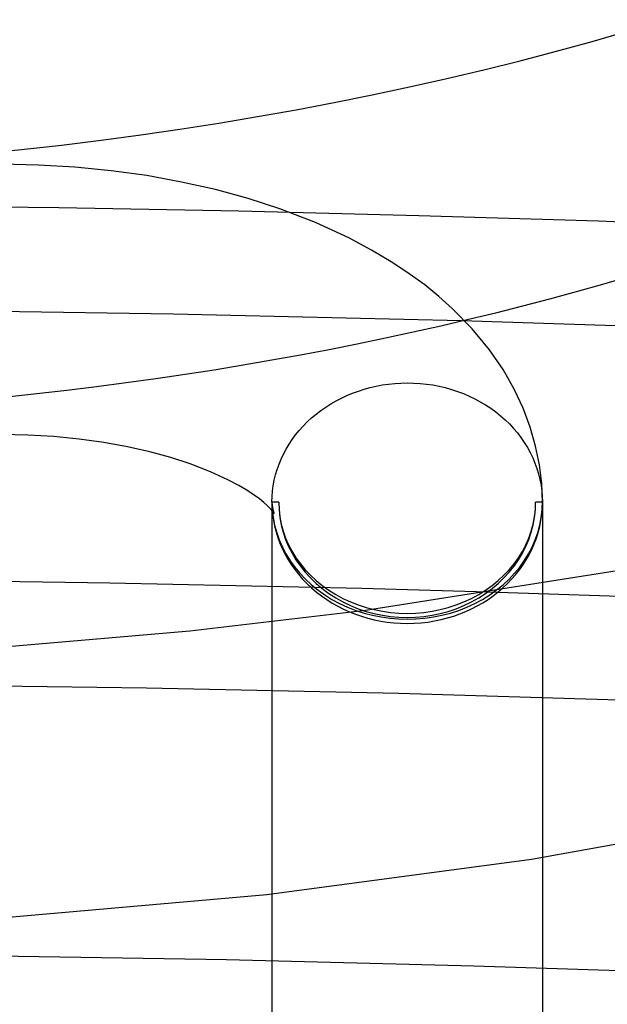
# Model space of a CAD drawing. Header units: millimetres. Extents: x -247 to 247, y -141 to 230.
# Tile 54 of 99: x 6 to 15, y 129 to 143. Entities that reach past the tile are written whole.
import ezdxf

# ---------------------------------------------------------------- set-up
doc = ezdxf.new("R2010")
doc.units = ezdxf.units.MM
doc.layers.add('HIDDEN', color=7, linetype='Continuous')
doc.layers.add('THICK', color=7, linetype='Continuous')

msp = doc.modelspace()

# ---------------------------------------------------------------- linework, layer by layer
at = {"layer": 'HIDDEN'}
for p, q in [((6.544, 140.989), (6, 141)), ((7.085, 140.958), (6.544, 140.989)), ((7.62, 140.905), (7.085, 140.958)), ((8.147, 140.832), (7.62, 140.905)), ((8.662, 140.738), (8.147, 140.832)), ((9.164, 140.625), (8.662, 140.738)), ((9.649, 140.492), (9.164, 140.625)), ((10.115, 140.341), (9.649, 140.492)), ((6.848, 140.355), (4.184, 140.389)), ((9.511, 140.305), (6.848, 140.355)), ((10.643, 140.137), (10.115, 140.341)), ((12.172, 140.239), (9.511, 140.305)), ((14.829, 140.156), (12.172, 140.239)), ((11.137, 139.91), (10.643, 140.137)), ((17.483, 140.058), (14.829, 140.156)), ((11.474, 139.731), (11.137, 139.91)), ((11.789, 139.543), (11.474, 139.731)), ((12.031, 139.381), (11.789, 139.543)), ((12.259, 139.214), (12.031, 139.381)), ((12.47, 139.042), (12.259, 139.214)), ((12.666, 138.867), (12.47, 139.042)), ((12.963, 138.564), (12.666, 138.867)), ((8.539, 138.783), (4.274, 138.844)), ((12.803, 138.682), (8.539, 138.783)), ((13.218, 138.253), (12.963, 138.564)), ((13.417, 137.965), (13.218, 138.253)), ((13.584, 137.672), (13.417, 137.965)), ((11.453, 137.697), (11.542, 137.718)), ((11.542, 137.718), (11.632, 137.735)), ((11.632, 137.735), (11.723, 137.748)), ((11.723, 137.748), (11.815, 137.758)), ((11.815, 137.758), (11.908, 137.763)), ((11.908, 137.763), (12, 137.765)), ((12, 137.765), (12.095, 137.763)), ((12.095, 137.763), (12.19, 137.758)), ((12.19, 137.758), (12.284, 137.748)), ((12.284, 137.748), (12.378, 137.734)), ((12.378, 137.734), (12.471, 137.716)), ((12.471, 137.716), (12.563, 137.695)), ((11.027, 137.541), (11.109, 137.579)), ((11.109, 137.579), (11.192, 137.614)), ((11.192, 137.614), (11.278, 137.645)), ((11.278, 137.645), (11.365, 137.673)), ((11.365, 137.673), (11.453, 137.697)), ((12.563, 137.695), (12.654, 137.669)), ((12.654, 137.669), (12.743, 137.64)), ((12.743, 137.64), (12.831, 137.607)), ((12.831, 137.607), (12.916, 137.57)), ((12.916, 137.57), (13, 137.53)), ((13.716, 137.391), (13.584, 137.672)), ((10.795, 137.407), (10.87, 137.455)), ((10.87, 137.455), (10.947, 137.5)), ((10.947, 137.5), (11.027, 137.541)), ((13, 137.53), (13.081, 137.486)), ((13.081, 137.486), (13.16, 137.439)), ((13.16, 137.439), (13.236, 137.389)), ((10.586, 137.247), (10.653, 137.303)), ((10.653, 137.303), (10.722, 137.357)), ((10.722, 137.357), (10.795, 137.407)), ((13.236, 137.389), (13.31, 137.335)), ((13.31, 137.335), (13.38, 137.279)), ((13.38, 137.279), (13.448, 137.219)), ((13.821, 137.108), (13.716, 137.391)), ((10.404, 137.062), (10.461, 137.126)), ((10.461, 137.126), (10.522, 137.188)), ((10.522, 137.188), (10.586, 137.247)), ((13.448, 137.219), (13.512, 137.157)), ((13.512, 137.157), (13.572, 137.092)), ((6.388, 136.992), (6, 137)), ((6.772, 136.97), (6.388, 136.992)), ((10.3, 136.928), (10.35, 136.996)), ((10.35, 136.996), (10.404, 137.062)), ((13.572, 137.092), (13.629, 137.025)), ((13.629, 137.025), (13.682, 136.956)), ((13.9, 136.831), (13.821, 137.108)), ((7.149, 136.933), (6.772, 136.97)), ((7.514, 136.882), (7.149, 136.933)), ((7.864, 136.819), (7.514, 136.882)), ((10.21, 136.786), (10.253, 136.858)), ((10.253, 136.858), (10.3, 136.928)), ((13.682, 136.956), (13.732, 136.884)), ((13.732, 136.884), (13.778, 136.81)), ((13.956, 136.553), (13.9, 136.831)), ((8.195, 136.744), (7.864, 136.819)), ((8.504, 136.659), (8.195, 136.744)), ((10.135, 136.637), (10.171, 136.712)), ((10.171, 136.712), (10.21, 136.786)), ((13.778, 136.81), (13.819, 136.734)), ((13.819, 136.734), (13.857, 136.657)), ((8.788, 136.567), (8.504, 136.659)), ((9.09, 136.451), (8.788, 136.567)), ((10.076, 136.482), (10.104, 136.56)), ((10.104, 136.56), (10.135, 136.637)), ((13.857, 136.657), (13.89, 136.578)), ((13.89, 136.578), (13.919, 136.498)), ((13.989, 136.276), (13.956, 136.553)), ((9.348, 136.332), (9.09, 136.451)), ((10.034, 136.324), (10.053, 136.404)), ((10.053, 136.404), (10.076, 136.482)), ((13.919, 136.498), (13.944, 136.417)), ((13.944, 136.417), (13.964, 136.335)), ((9.508, 136.248), (9.348, 136.332)), ((9.643, 136.167), (9.508, 136.248)), ((10.009, 136.163), (10.019, 136.244)), ((10.019, 136.244), (10.034, 136.324)), ((13.964, 136.335), (13.98, 136.252)), ((13.98, 136.252), (13.991, 136.168)), ((14, 136), (13.989, 136.276)), ((9.736, 136.105), (9.643, 136.167)), ((9.814, 136.048), (9.736, 136.105)), ((10.002, 136.082), (10.009, 136.163)), ((13.991, 136.168), (13.998, 136.084)), ((9.877, 135.997), (9.814, 136.048)), ((9.927, 135.952), (9.877, 135.997)), ((9.986, 135.892), (9.927, 135.952)), ((10, 136), (10.002, 136.082)), ((10.1, 136), (10, 136)), ((10, 136), (10, 134.752)), ((10, 136), (10.002, 135.961)), ((10.002, 135.961), (10.006, 135.924)), ((14, 136), (13.9, 136)), ((13.998, 136.084), (14, 136)), ((14, 136), (14, 129.104)), ((10.018, 135.853), (9.986, 135.892)), ((10.006, 135.924), (10.013, 135.89)), ((10.013, 135.89), (10.021, 135.862)), ((10.031, 135.835), (10.018, 135.853)), ((10.021, 135.862), (10.028, 135.842)), ((10.028, 135.842), (10.032, 135.832)), ((10.032, 135.832), (10.031, 135.835)), ((15.508, 134.594), (13.194, 134.669)), ((10, 134.228), (10, 129.21)), ((8.146, 133.248), (4.414, 133.299)), ((11.876, 133.166), (8.146, 133.248)), ((15.6, 133.055), (11.876, 133.166))]:
    msp.add_line(p, q, dxfattribs=at)
for major_axis, ratio, start_param, end_param in [((2, 0), 0.897367, -3.141593, -1.570796), ((2, 0), 0.866025, -3.141593, 0), ((1.9, 0), 0.897367, -3.141593, 0), ((1.9, 0), 0.866025, -3.141593, 0), ((2, 0), 0.897367, -1.570796, 0)]:
    msp.add_ellipse((12, 136), major_axis=major_axis, ratio=ratio, start_param=start_param, end_param=end_param, dxfattribs=at)
at = {"layer": 'THICK'}
for p, q in [((15.083, 138.611), (12.803, 138.682)), ((11.381, 134.401), (15.106, 134.99)), ((7.6, 134.8), (5.733, 134.828)), ((9.466, 134.764), (7.6, 134.8)), ((11.331, 134.72), (9.466, 134.764)), ((10, 134.752), (10, 134.228)), ((13.194, 134.669), (11.331, 134.72)), ((8.785, 134.096), (11.381, 134.401)), ((6.149, 133.868), (8.785, 134.096)), ((13.836, 130.719), (17.209, 131.322)), ((9.924, 130.194), (13.836, 130.719)), ((5.988, 129.848), (9.924, 130.194)), ((9.325, 129.225), (5.662, 129.285)), ((12.984, 129.135), (9.325, 129.225)), ((10, 129.21), (10, 127.669)), ((16.638, 129.015), (12.984, 129.135)), ((14, 129.104), (14, 127.566))]:
    msp.add_line(p, q, dxfattribs=at)
for centre, major_axis, start_param, end_param in [((0, 155.885), (30, 0), -3.141581, -0.523599), ((0, 152.247), (-30, 0), 1.637512, 2.602808)]:
    msp.add_ellipse(centre, major_axis=major_axis, ratio=0.5, start_param=start_param, end_param=end_param, dxfattribs=at)

doc.saveas('drawing.dxf')
